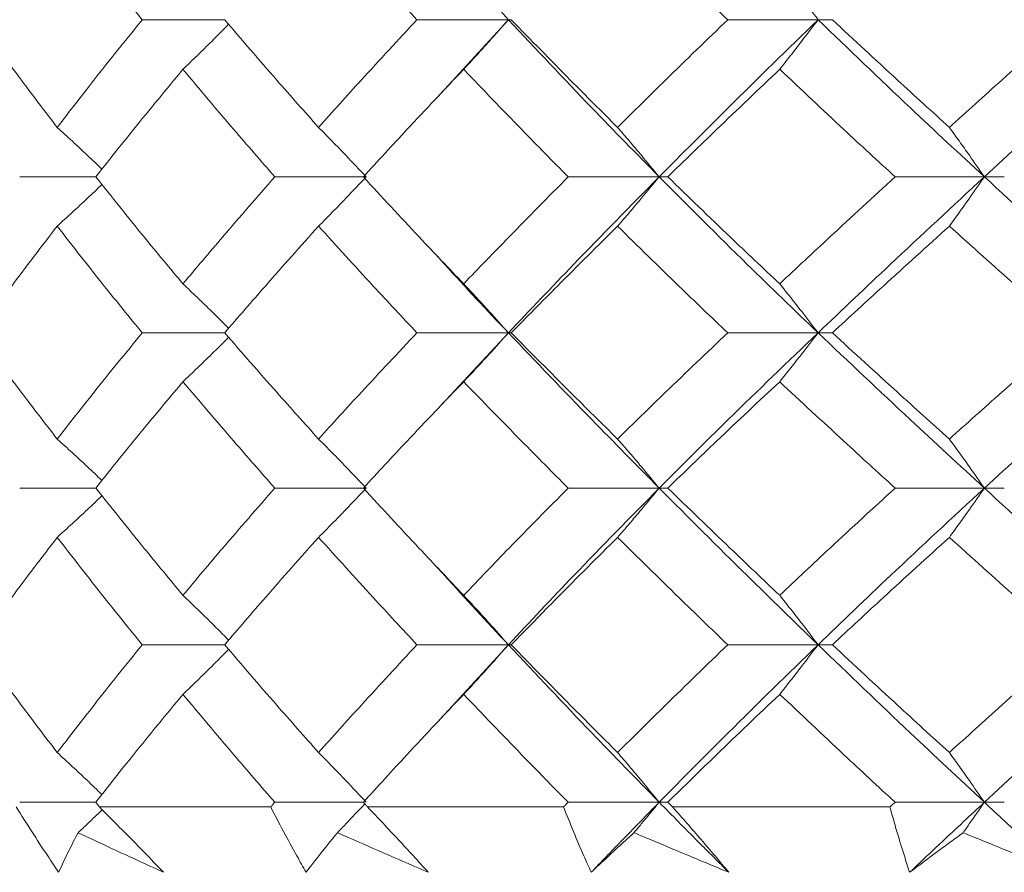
# Model space of a CAD drawing. Header units: inches. Extents: x 1.8 to 28.9, y 1.9 to 20.6.
# Tile 25 of 53: x 16.02 to 16.246, y 9.428 to 9.624. Entities that reach past the tile are written whole.
import ezdxf

# ---------------------------------------------------------------- set-up
doc = ezdxf.new("R2010")
doc.units = ezdxf.units.IN
doc.header["$MEASUREMENT"] = 0

msp = doc.modelspace()

# ---------------------------------------------------------------- linework, layer by layer
at = {"color": 7, "linetype": 'Continuous', "lineweight": 15}
for p, q in [((16.0673, 9.6237), (16.04836, 9.6237)), ((16.13246, 9.6237), (16.11146, 9.6237)), ((16.13246, 9.6237), (16.11609, 9.60584)), ((16.13246, 9.6237), (16.13312, 9.6237)), ((16.20358, 9.6237), (16.18283, 9.6237)), ((16.20358, 9.6237), (16.20686, 9.6237)), ((16.03769, 9.58761), (16.02023, 9.58761)), ((16.09981, 9.58761), (16.07881, 9.58761)), ((16.16709, 9.58761), (16.14618, 9.58761)), ((16.16709, 9.58761), (16.16907, 9.58761)), ((16.24177, 9.58761), (16.22127, 9.58761)), ((16.24177, 9.58761), (16.24635, 9.58761)), ((16.0673, 9.55179), (16.04836, 9.55179)), ((16.13246, 9.55179), (16.11146, 9.55179)), ((16.13246, 9.55179), (16.11609, 9.53419)), ((16.13246, 9.55179), (16.13312, 9.55179)), ((16.20358, 9.55179), (16.18283, 9.55179)), ((16.20358, 9.55179), (16.20686, 9.55179)), ((16.03769, 9.51612), (16.02023, 9.51612)), ((16.09981, 9.51612), (16.07881, 9.51612)), ((16.16709, 9.51612), (16.14618, 9.51612)), ((16.16709, 9.51612), (16.16907, 9.51612)), ((16.24177, 9.51612), (16.22127, 9.51612)), ((16.24177, 9.51612), (16.24635, 9.51612)), ((16.0673, 9.48015), (16.04836, 9.48015)), ((16.13246, 9.48015), (16.11146, 9.48015)), ((16.13246, 9.48015), (16.11609, 9.46228)), ((16.13246, 9.48015), (16.13312, 9.48015)), ((16.20358, 9.48015), (16.18283, 9.48015)), ((16.20358, 9.48015), (16.20686, 9.48015)), ((16.03769, 9.44398), (16.02023, 9.44398)), ((16.09915, 9.44398), (16.07881, 9.44398)), ((16.16709, 9.44398), (16.14618, 9.44398)), ((16.16709, 9.44398), (16.16907, 9.44398)), ((16.24177, 9.44398), (16.22127, 9.44398)), ((16.24177, 9.44398), (16.24635, 9.44398)), ((16.07787, 9.44289), (16.03854, 9.44289)), ((16.14511, 9.44289), (16.10014, 9.44289)), ((16.22009, 9.44289), (16.17018, 9.44289))]:
    msp.add_line(p, q, dxfattribs=at)
for points, knots in [([(16.02884, 9.6485), (16.03241, 9.64387), (16.03878, 9.6356), (16.04543, 9.62734), (16.04836, 9.6237)], [0, 0, 0, 0, 0.560157, 1, 1, 1, 1]), ([(16.08887, 9.6485), (16.09302, 9.64387), (16.10043, 9.6356), (16.10809, 9.62734), (16.11146, 9.6237)], [0, 0, 0, 0, 0.560157, 1, 1, 1, 1]), ([(16.15753, 9.6485), (16.1622, 9.64387), (16.17053, 9.6356), (16.17907, 9.62734), (16.18283, 9.6237)], [0, 0, 0, 0, 0.560157, 1, 1, 1, 1]), ([(16.23373, 9.6485), (16.23884, 9.64387), (16.24795, 9.6356), (16.25725, 9.62734), (16.26134, 9.6237)], [0, 0, 0, 0, 0.560157, 1, 1, 1, 1]), ([(16.12219, 9.63511), (16.12317, 9.63405), (16.12513, 9.63192), (16.12856, 9.62813), (16.13099, 9.62537), (16.13246, 9.6237)], [0, 0, 0, 0, 0.284098, 0.568196, 1, 1, 1, 1]), ([(16.19476, 9.63511), (16.1956, 9.63405), (16.19729, 9.63192), (16.20023, 9.62813), (16.20232, 9.62537), (16.20358, 9.6237)], [0, 0, 0, 0, 0.284098, 0.568196, 1, 1, 1, 1]), ([(16.01044, 9.6237), (16.0138, 9.61908), (16.01979, 9.61083), (16.02607, 9.60259), (16.02884, 9.59897)], [0, 0, 0, 0, 0.560356, 1, 1, 1, 1]), ([(16.04836, 9.6237), (16.04464, 9.61908), (16.038, 9.61083), (16.03164, 9.60259), (16.02884, 9.59897)], [0, 0, 0, 0, 0.560356, 1, 1, 1, 1]), ([(16.05772, 9.61231), (16.05882, 9.61337), (16.06103, 9.61549), (16.06453, 9.61893), (16.06692, 9.62133), (16.06821, 9.62264)], [0, 0, 0, 0, 0.313104, 0.626208, 1, 1, 1, 1]), ([(16.0673, 9.6237), (16.07126, 9.61908), (16.07832, 9.61083), (16.08565, 9.60259), (16.08887, 9.59897)], [0, 0, 0, 0, 0.560356, 1, 1, 1, 1]), ([(16.11146, 9.6237), (16.10718, 9.61908), (16.09953, 9.61083), (16.09213, 9.60259), (16.08887, 9.59897)], [0, 0, 0, 0, 0.560356, 1, 1, 1, 1]), ([(16.12219, 9.61231), (16.12317, 9.61337), (16.12513, 9.61549), (16.12856, 9.61928), (16.13099, 9.62204), (16.13246, 9.6237)], [0, 0, 0, 0, 0.2842111, 0.5684222, 1, 1, 1, 1]), ([(16.13246, 9.6237), (16.1388, 9.61695), (16.1501, 9.6049), (16.16191, 9.59289), (16.16709, 9.58761)], [0, 0, 0, 0, 0.5605943, 1, 1, 1, 1]), ([(16.13312, 9.6237), (16.13762, 9.61908), (16.14564, 9.61083), (16.1539, 9.60259), (16.15753, 9.59897)], [0, 0, 0, 0, 0.560356, 1, 1, 1, 1]), ([(16.18283, 9.6237), (16.17805, 9.61908), (16.16952, 9.61083), (16.16119, 9.60259), (16.15753, 9.59897)], [0, 0, 0, 0, 0.560356, 1, 1, 1, 1]), ([(16.20358, 9.6237), (16.19665, 9.61695), (16.18428, 9.6049), (16.17234, 9.59289), (16.16709, 9.58761)], [0, 0, 0, 0, 0.560594, 1, 1, 1, 1]), ([(16.19476, 9.61231), (16.1956, 9.61337), (16.19729, 9.61549), (16.20023, 9.61928), (16.20232, 9.62204), (16.20358, 9.6237)], [0, 0, 0, 0, 0.2842111, 0.5684222, 1, 1, 1, 1]), ([(16.20358, 9.6237), (16.2106, 9.61695), (16.22312, 9.6049), (16.23608, 9.59289), (16.24177, 9.58761)], [0, 0, 0, 0, 0.5605943, 1, 1, 1, 1]), ([(16.20686, 9.6237), (16.21183, 9.61908), (16.22069, 9.61083), (16.22975, 9.60259), (16.23373, 9.59897)], [0, 0, 0, 0, 0.560356, 1, 1, 1, 1]), ([(16.26134, 9.6237), (16.25614, 9.61908), (16.24685, 9.61083), (16.23774, 9.60259), (16.23373, 9.59897)], [0, 0, 0, 0, 0.5603557, 1, 1, 1, 1]), ([(16.28151, 9.6237), (16.27399, 9.61695), (16.26057, 9.6049), (16.24751, 9.59289), (16.24177, 9.58761)], [0, 0, 0, 0, 0.5605943, 1, 1, 1, 1]), ([(16.05772, 9.61231), (16.0539, 9.60769), (16.0471, 9.59945), (16.04056, 9.59123), (16.03769, 9.58761)], [0, 0, 0, 0, 0.560447, 1, 1, 1, 1]), ([(16.05772, 9.61231), (16.06158, 9.60769), (16.06849, 9.59945), (16.07566, 9.59123), (16.07881, 9.58761)], [0, 0, 0, 0, 0.560447, 1, 1, 1, 1]), ([(16.12219, 9.61231), (16.11782, 9.60769), (16.11003, 9.59945), (16.10247, 9.59123), (16.09915, 9.58761)], [0, 0, 0, 0, 0.560447, 1, 1, 1, 1]), ([(16.12219, 9.61231), (16.12661, 9.60769), (16.13449, 9.59945), (16.14261, 9.59123), (16.14618, 9.58761)], [0, 0, 0, 0, 0.560447, 1, 1, 1, 1]), ([(16.19476, 9.61231), (16.18991, 9.60769), (16.18125, 9.59945), (16.17279, 9.59123), (16.16907, 9.58761)], [0, 0, 0, 0, 0.560447, 1, 1, 1, 1]), ([(16.19476, 9.61231), (16.19966, 9.60769), (16.20839, 9.59945), (16.21734, 9.59123), (16.22127, 9.58761)], [0, 0, 0, 0, 0.560447, 1, 1, 1, 1]), ([(16.02884, 9.59897), (16.03, 9.5979), (16.03232, 9.59578), (16.03575, 9.59259), (16.038, 9.59044), (16.03911, 9.58939)], [0, 0, 0, 0, 0.3366961, 0.6733922, 1, 1, 1, 1]), ([(16.08887, 9.59897), (16.08992, 9.5979), (16.09201, 9.59578), (16.09566, 9.59201), (16.09825, 9.58926), (16.09981, 9.58761)], [0, 0, 0, 0, 0.284599, 0.569198, 1, 1, 1, 1]), ([(16.15753, 9.59897), (16.15845, 9.5979), (16.16028, 9.59578), (16.16347, 9.59201), (16.16573, 9.58926), (16.16709, 9.58761)], [0, 0, 0, 0, 0.284599, 0.569198, 1, 1, 1, 1]), ([(16.23373, 9.59897), (16.2345, 9.5979), (16.23604, 9.59578), (16.23872, 9.59201), (16.24062, 9.58926), (16.24177, 9.58761)], [0, 0, 0, 0, 0.284599, 0.569198, 1, 1, 1, 1]), ([(16.02884, 9.57628), (16.03, 9.57734), (16.03233, 9.57946), (16.03575, 9.58264), (16.038, 9.58479), (16.03911, 9.58584)], [0, 0, 0, 0, 0.33688, 0.67376, 1, 1, 1, 1]), ([(16.03769, 9.58761), (16.04135, 9.58301), (16.04789, 9.57481), (16.05472, 9.56663), (16.05772, 9.56304)], [0, 0, 0, 0, 0.560645, 1, 1, 1, 1]), ([(16.07881, 9.58761), (16.0748, 9.58301), (16.06765, 9.57481), (16.06075, 9.56663), (16.05772, 9.56304)], [0, 0, 0, 0, 0.560645, 1, 1, 1, 1]), ([(16.08887, 9.57628), (16.08992, 9.57734), (16.09202, 9.57946), (16.09567, 9.58322), (16.09825, 9.58596), (16.09981, 9.58761)], [0, 0, 0, 0, 0.284841, 0.569681, 1, 1, 1, 1]), ([(16.09915, 9.58761), (16.10339, 9.58301), (16.11094, 9.57481), (16.11876, 9.56663), (16.12219, 9.56304)], [0, 0, 0, 0, 0.560645, 1, 1, 1, 1]), ([(16.14618, 9.58761), (16.14164, 9.58301), (16.13354, 9.57481), (16.12565, 9.56663), (16.12219, 9.56304)], [0, 0, 0, 0, 0.560645, 1, 1, 1, 1]), ([(16.16709, 9.58761), (16.1605, 9.5809), (16.14873, 9.56893), (16.13742, 9.55702), (16.13246, 9.55179)], [0, 0, 0, 0, 0.5610212, 1, 1, 1, 1]), ([(16.15753, 9.57628), (16.15845, 9.57734), (16.16028, 9.57946), (16.16347, 9.58322), (16.16573, 9.58596), (16.16709, 9.58761)], [0, 0, 0, 0, 0.284841, 0.569681, 1, 1, 1, 1]), ([(16.16709, 9.58761), (16.17379, 9.5809), (16.18572, 9.56893), (16.19813, 9.55702), (16.20358, 9.55179)], [0, 0, 0, 0, 0.561021, 1, 1, 1, 1]), ([(16.16907, 9.58761), (16.17381, 9.58301), (16.18227, 9.57481), (16.19095, 9.56663), (16.19476, 9.56304)], [0, 0, 0, 0, 0.560645, 1, 1, 1, 1]), ([(16.22127, 9.58761), (16.21627, 9.58301), (16.20734, 9.57481), (16.1986, 9.56663), (16.19476, 9.56304)], [0, 0, 0, 0, 0.560645, 1, 1, 1, 1]), ([(16.24177, 9.58761), (16.23452, 9.5809), (16.22162, 9.56893), (16.20908, 9.55702), (16.20358, 9.55179)], [0, 0, 0, 0, 0.5610212, 1, 1, 1, 1]), ([(16.23373, 9.57628), (16.2345, 9.57734), (16.23604, 9.57946), (16.23872, 9.58322), (16.24062, 9.58596), (16.24177, 9.58761)], [0, 0, 0, 0, 0.284841, 0.569681, 1, 1, 1, 1]), ([(16.24177, 9.58761), (16.24909, 9.5809), (16.26215, 9.56893), (16.2756, 9.55702), (16.28151, 9.55179)], [0, 0, 0, 0, 0.5610212, 1, 1, 1, 1]), ([(16.02884, 9.57628), (16.02532, 9.5717), (16.01906, 9.56352), (16.01307, 9.55537), (16.01044, 9.55179)], [0, 0, 0, 0, 0.560736, 1, 1, 1, 1]), ([(16.02884, 9.57628), (16.03241, 9.5717), (16.03878, 9.56352), (16.04544, 9.55537), (16.04836, 9.55179)], [0, 0, 0, 0, 0.560736, 1, 1, 1, 1]), ([(16.08887, 9.57628), (16.08477, 9.5717), (16.07746, 9.56352), (16.0704, 9.55537), (16.0673, 9.55179)], [0, 0, 0, 0, 0.560736, 1, 1, 1, 1]), ([(16.08887, 9.57628), (16.09303, 9.5717), (16.10043, 9.56352), (16.1081, 9.55537), (16.11146, 9.55179)], [0, 0, 0, 0, 0.560736, 1, 1, 1, 1]), ([(16.15753, 9.57628), (16.15291, 9.5717), (16.14467, 9.56352), (16.13664, 9.55537), (16.13312, 9.55179)], [0, 0, 0, 0, 0.560736, 1, 1, 1, 1]), ([(16.15753, 9.57628), (16.1622, 9.5717), (16.17052, 9.56352), (16.17907, 9.55537), (16.18283, 9.55179)], [0, 0, 0, 0, 0.560736, 1, 1, 1, 1]), ([(16.23373, 9.57628), (16.22866, 9.5717), (16.21962, 9.56352), (16.21076, 9.55537), (16.20686, 9.55179)], [0, 0, 0, 0, 0.560736, 1, 1, 1, 1]), ([(16.23373, 9.57628), (16.23884, 9.5717), (16.24795, 9.56352), (16.25725, 9.55537), (16.26134, 9.55179)], [0, 0, 0, 0, 0.560736, 1, 1, 1, 1]), ([(16.1161, 9.56945), (16.11668, 9.56879), (16.12197, 9.56289), (16.12752, 9.55701), (16.13246, 9.55179)], [0, 0, 0, 0, 0.110779, 1, 1, 1, 1]), ([(16.05772, 9.56304), (16.05882, 9.56199), (16.06104, 9.55988), (16.06455, 9.55648), (16.06692, 9.55412), (16.06821, 9.55284)], [0, 0, 0, 0, 0.314579, 0.629159, 1, 1, 1, 1]), ([(16.12219, 9.56304), (16.12318, 9.56199), (16.12515, 9.55988), (16.12857, 9.55614), (16.131, 9.55342), (16.13246, 9.55179)], [0, 0, 0, 0, 0.285509, 0.571018, 1, 1, 1, 1]), ([(16.19476, 9.56304), (16.19561, 9.56199), (16.1973, 9.55988), (16.20024, 9.55614), (16.20233, 9.55342), (16.20358, 9.55179)], [0, 0, 0, 0, 0.285509, 0.571018, 1, 1, 1, 1]), ([(16.01044, 9.55179), (16.01379, 9.54724), (16.01979, 9.53912), (16.02607, 9.53098), (16.02884, 9.5274)], [0, 0, 0, 0, 0.559555, 1, 1, 1, 1]), ([(16.04836, 9.55179), (16.04464, 9.54724), (16.038, 9.53912), (16.03164, 9.53098), (16.02884, 9.5274)], [0, 0, 0, 0, 0.559555, 1, 1, 1, 1]), ([(16.0673, 9.55179), (16.07125, 9.54724), (16.07833, 9.53912), (16.08565, 9.53098), (16.08887, 9.5274)], [0, 0, 0, 0, 0.559555, 1, 1, 1, 1]), ([(16.11146, 9.55179), (16.10718, 9.54724), (16.09953, 9.53912), (16.09213, 9.53098), (16.08887, 9.5274)], [0, 0, 0, 0, 0.559555, 1, 1, 1, 1]), ([(16.12219, 9.54057), (16.12318, 9.54162), (16.12515, 9.54372), (16.12858, 9.54745), (16.131, 9.55016), (16.13246, 9.55179)], [0, 0, 0, 0, 0.285861, 0.571724, 1, 1, 1, 1]), ([(16.13246, 9.55179), (16.13879, 9.54515), (16.15012, 9.53329), (16.1619, 9.52138), (16.16709, 9.51612)], [0, 0, 0, 0, 0.559075, 1, 1, 1, 1]), ([(16.13312, 9.55179), (16.13761, 9.54724), (16.14565, 9.53912), (16.1539, 9.53098), (16.15753, 9.5274)], [0, 0, 0, 0, 0.559555, 1, 1, 1, 1]), ([(16.18283, 9.55179), (16.17805, 9.54724), (16.16951, 9.53912), (16.16119, 9.53098), (16.15753, 9.5274)], [0, 0, 0, 0, 0.559555, 1, 1, 1, 1]), ([(16.20358, 9.55179), (16.19665, 9.54515), (16.18426, 9.53329), (16.17235, 9.52138), (16.16709, 9.51612)], [0, 0, 0, 0, 0.559075, 1, 1, 1, 1]), ([(16.19476, 9.54057), (16.19561, 9.54162), (16.1973, 9.54372), (16.20025, 9.54745), (16.20233, 9.55016), (16.20358, 9.55179)], [0, 0, 0, 0, 0.285861, 0.571724, 1, 1, 1, 1]), ([(16.20358, 9.55179), (16.21059, 9.54515), (16.22314, 9.53329), (16.23607, 9.52138), (16.24177, 9.51612)], [0, 0, 0, 0, 0.559075, 1, 1, 1, 1]), ([(16.20686, 9.55179), (16.21183, 9.54724), (16.22069, 9.53912), (16.22974, 9.53098), (16.23373, 9.5274)], [0, 0, 0, 0, 0.559555, 1, 1, 1, 1]), ([(16.26134, 9.55179), (16.25614, 9.54724), (16.24684, 9.53912), (16.23774, 9.53098), (16.23373, 9.5274)], [0, 0, 0, 0, 0.559555, 1, 1, 1, 1]), ([(16.28151, 9.55179), (16.274, 9.54515), (16.26056, 9.53329), (16.24752, 9.52138), (16.24177, 9.51612)], [0, 0, 0, 0, 0.559075, 1, 1, 1, 1]), ([(16.05772, 9.54057), (16.05883, 9.54162), (16.06105, 9.54373), (16.06455, 9.54711), (16.06693, 9.54947), (16.06821, 9.55074)], [0, 0, 0, 0, 0.314918, 0.629837, 1, 1, 1, 1]), ([(16.05772, 9.54057), (16.05391, 9.53602), (16.04709, 9.52789), (16.04056, 9.51972), (16.03769, 9.51612)], [0, 0, 0, 0, 0.559215, 1, 1, 1, 1]), ([(16.05772, 9.54057), (16.06158, 9.53602), (16.06849, 9.52789), (16.07566, 9.51972), (16.07881, 9.51612)], [0, 0, 0, 0, 0.5592153, 1, 1, 1, 1]), ([(16.12219, 9.54057), (16.11783, 9.53602), (16.11002, 9.52789), (16.10247, 9.51972), (16.09915, 9.51612)], [0, 0, 0, 0, 0.5592153, 1, 1, 1, 1]), ([(16.12219, 9.54057), (16.1266, 9.53602), (16.1345, 9.52789), (16.14261, 9.51972), (16.14618, 9.51612)], [0, 0, 0, 0, 0.559215, 1, 1, 1, 1]), ([(16.19476, 9.54057), (16.18991, 9.53602), (16.18124, 9.52789), (16.17279, 9.51972), (16.16907, 9.51612)], [0, 0, 0, 0, 0.559215, 1, 1, 1, 1]), ([(16.19476, 9.54057), (16.19965, 9.53602), (16.2084, 9.52789), (16.21733, 9.51972), (16.22127, 9.51612)], [0, 0, 0, 0, 0.559215, 1, 1, 1, 1]), ([(16.02884, 9.5274), (16.03, 9.52634), (16.03233, 9.52423), (16.03576, 9.52107), (16.03801, 9.51893), (16.03911, 9.51789)], [0, 0, 0, 0, 0.3375291, 0.6750582, 1, 1, 1, 1]), ([(16.08887, 9.5274), (16.08992, 9.52634), (16.09202, 9.52424), (16.09567, 9.52049), (16.09826, 9.51776), (16.09981, 9.51612)], [0, 0, 0, 0, 0.285309, 0.570618, 1, 1, 1, 1]), ([(16.15753, 9.5274), (16.15845, 9.52634), (16.16029, 9.52424), (16.16348, 9.52049), (16.16574, 9.51776), (16.16709, 9.51612)], [0, 0, 0, 0, 0.285309, 0.570618, 1, 1, 1, 1]), ([(16.23373, 9.5274), (16.2345, 9.52634), (16.23604, 9.52424), (16.23873, 9.52049), (16.24063, 9.51776), (16.24177, 9.51612)], [0, 0, 0, 0, 0.285309, 0.570618, 1, 1, 1, 1]), ([(16.03769, 9.51612), (16.04135, 9.51154), (16.0479, 9.50335), (16.05471, 9.49513), (16.05772, 9.49151)], [0, 0, 0, 0, 0.559413, 1, 1, 1, 1]), ([(16.07881, 9.51612), (16.07481, 9.51154), (16.06764, 9.50335), (16.06075, 9.49513), (16.05772, 9.49151)], [0, 0, 0, 0, 0.559413, 1, 1, 1, 1]), ([(16.08887, 9.50481), (16.08992, 9.50587), (16.09202, 9.50799), (16.09567, 9.51175), (16.09825, 9.51448), (16.09981, 9.51612)], [0, 0, 0, 0, 0.285003, 0.570006, 1, 1, 1, 1]), ([(16.09915, 9.51612), (16.10338, 9.51154), (16.11095, 9.50335), (16.11875, 9.49513), (16.12219, 9.49151)], [0, 0, 0, 0, 0.559413, 1, 1, 1, 1]), ([(16.14618, 9.51612), (16.14164, 9.51154), (16.13353, 9.50335), (16.12566, 9.49513), (16.12219, 9.49151)], [0, 0, 0, 0, 0.559413, 1, 1, 1, 1]), ([(16.16709, 9.51612), (16.1605, 9.50943), (16.14871, 9.49746), (16.13743, 9.48544), (16.13246, 9.48015)], [0, 0, 0, 0, 0.559203, 1, 1, 1, 1]), ([(16.15753, 9.50481), (16.15845, 9.50587), (16.16028, 9.50799), (16.16347, 9.51175), (16.16573, 9.51448), (16.16709, 9.51612)], [0, 0, 0, 0, 0.285003, 0.570006, 1, 1, 1, 1]), ([(16.16709, 9.51612), (16.17378, 9.50943), (16.18574, 9.49746), (16.19812, 9.48544), (16.20358, 9.48015)], [0, 0, 0, 0, 0.5592027, 1, 1, 1, 1]), ([(16.16907, 9.51612), (16.17381, 9.51154), (16.18228, 9.50335), (16.19094, 9.49513), (16.19476, 9.49151)], [0, 0, 0, 0, 0.559413, 1, 1, 1, 1]), ([(16.22127, 9.51612), (16.21627, 9.51154), (16.20733, 9.50335), (16.19861, 9.49513), (16.19476, 9.49151)], [0, 0, 0, 0, 0.559413, 1, 1, 1, 1]), ([(16.24177, 9.51612), (16.23453, 9.50943), (16.22159, 9.49746), (16.20909, 9.48544), (16.20358, 9.48015)], [0, 0, 0, 0, 0.559203, 1, 1, 1, 1]), ([(16.23373, 9.50481), (16.2345, 9.50587), (16.23604, 9.50799), (16.23872, 9.51175), (16.24062, 9.51448), (16.24177, 9.51612)], [0, 0, 0, 0, 0.2850029, 0.5700059, 1, 1, 1, 1]), ([(16.24177, 9.51612), (16.24908, 9.50943), (16.26217, 9.49746), (16.27559, 9.48544), (16.28151, 9.48015)], [0, 0, 0, 0, 0.559203, 1, 1, 1, 1]), ([(16.02884, 9.50481), (16.03, 9.50587), (16.03233, 9.50799), (16.03575, 9.51116), (16.038, 9.5133), (16.03911, 9.51436)], [0, 0, 0, 0, 0.337093, 0.674187, 1, 1, 1, 1]), ([(16.02884, 9.50481), (16.02533, 9.50022), (16.01905, 9.492), (16.01307, 9.48377), (16.01044, 9.48015)], [0, 0, 0, 0, 0.559504, 1, 1, 1, 1]), ([(16.02884, 9.50481), (16.03241, 9.50022), (16.03879, 9.492), (16.04543, 9.48377), (16.04836, 9.48015)], [0, 0, 0, 0, 0.559504, 1, 1, 1, 1]), ([(16.08887, 9.50481), (16.08478, 9.50022), (16.07746, 9.492), (16.0704, 9.48377), (16.0673, 9.48015)], [0, 0, 0, 0, 0.559504, 1, 1, 1, 1]), ([(16.08887, 9.50481), (16.09302, 9.50022), (16.10044, 9.492), (16.10809, 9.48377), (16.11146, 9.48015)], [0, 0, 0, 0, 0.559504, 1, 1, 1, 1]), ([(16.15753, 9.50481), (16.15292, 9.50022), (16.14466, 9.492), (16.13665, 9.48377), (16.13312, 9.48015)], [0, 0, 0, 0, 0.559504, 1, 1, 1, 1]), ([(16.15753, 9.50481), (16.1622, 9.50022), (16.17053, 9.492), (16.17907, 9.48377), (16.18283, 9.48015)], [0, 0, 0, 0, 0.559504, 1, 1, 1, 1]), ([(16.23373, 9.50481), (16.22866, 9.50022), (16.21961, 9.492), (16.21076, 9.48377), (16.20686, 9.48015)], [0, 0, 0, 0, 0.559504, 1, 1, 1, 1]), ([(16.23373, 9.50481), (16.23883, 9.50022), (16.24796, 9.492), (16.25725, 9.48377), (16.26134, 9.48015)], [0, 0, 0, 0, 0.559504, 1, 1, 1, 1]), ([(16.11609, 9.49796), (16.11667, 9.49731), (16.12197, 9.49139), (16.12752, 9.48545), (16.13246, 9.48015)], [0, 0, 0, 0, 0.108599, 1, 1, 1, 1]), ([(16.05772, 9.49151), (16.05882, 9.49045), (16.06103, 9.48833), (16.06454, 9.48491), (16.06692, 9.48251), (16.06821, 9.48121)], [0, 0, 0, 0, 0.313439, 0.626878, 1, 1, 1, 1]), ([(16.12219, 9.49151), (16.12317, 9.49045), (16.12514, 9.48833), (16.12857, 9.48456), (16.131, 9.4818), (16.13246, 9.48015)], [0, 0, 0, 0, 0.284475, 0.568949, 1, 1, 1, 1]), ([(16.19476, 9.49151), (16.1956, 9.49045), (16.19729, 9.48833), (16.20024, 9.48456), (16.20232, 9.4818), (16.20358, 9.48015)], [0, 0, 0, 0, 0.284475, 0.568949, 1, 1, 1, 1]), ([(16.01044, 9.48015), (16.01379, 9.47553), (16.01979, 9.46728), (16.02607, 9.45903), (16.02884, 9.45539)], [0, 0, 0, 0, 0.559703, 1, 1, 1, 1]), ([(16.04836, 9.48015), (16.04464, 9.47553), (16.038, 9.46728), (16.03164, 9.45903), (16.02884, 9.45539)], [0, 0, 0, 0, 0.559703, 1, 1, 1, 1]), ([(16.0673, 9.48015), (16.07125, 9.47553), (16.07833, 9.46728), (16.08565, 9.45903), (16.08887, 9.45539)], [0, 0, 0, 0, 0.559703, 1, 1, 1, 1]), ([(16.11146, 9.48015), (16.10718, 9.47553), (16.09953, 9.46728), (16.09213, 9.45903), (16.08887, 9.45539)], [0, 0, 0, 0, 0.559703, 1, 1, 1, 1]), ([(16.12219, 9.46876), (16.12317, 9.46982), (16.12513, 9.47195), (16.12856, 9.47573), (16.13099, 9.47849), (16.13246, 9.48015)], [0, 0, 0, 0, 0.284297, 0.568594, 1, 1, 1, 1]), ([(16.13246, 9.48015), (16.13879, 9.4734), (16.15011, 9.46136), (16.1619, 9.44929), (16.16709, 9.44398)], [0, 0, 0, 0, 0.559631, 1, 1, 1, 1]), ([(16.13312, 9.48015), (16.13761, 9.47553), (16.14565, 9.46728), (16.1539, 9.45903), (16.15753, 9.45539)], [0, 0, 0, 0, 0.559703, 1, 1, 1, 1]), ([(16.18283, 9.48015), (16.17805, 9.47553), (16.16951, 9.46728), (16.16119, 9.45903), (16.15753, 9.45539)], [0, 0, 0, 0, 0.559703, 1, 1, 1, 1]), ([(16.20358, 9.48015), (16.19665, 9.4734), (16.18427, 9.46136), (16.17234, 9.44929), (16.16709, 9.44398)], [0, 0, 0, 0, 0.5596306, 1, 1, 1, 1]), ([(16.19476, 9.46876), (16.1956, 9.46982), (16.19729, 9.47195), (16.20023, 9.47573), (16.20232, 9.47849), (16.20358, 9.48015)], [0, 0, 0, 0, 0.2842971, 0.5685943, 1, 1, 1, 1]), ([(16.20358, 9.48015), (16.2106, 9.4734), (16.22314, 9.46136), (16.23607, 9.44929), (16.24177, 9.44398)], [0, 0, 0, 0, 0.559631, 1, 1, 1, 1]), ([(16.20686, 9.48015), (16.21183, 9.47553), (16.22069, 9.46728), (16.22974, 9.45903), (16.23373, 9.45539)], [0, 0, 0, 0, 0.559703, 1, 1, 1, 1]), ([(16.26134, 9.48015), (16.25614, 9.47553), (16.24685, 9.46728), (16.23774, 9.45903), (16.23373, 9.45539)], [0, 0, 0, 0, 0.559703, 1, 1, 1, 1]), ([(16.28151, 9.48015), (16.27399, 9.4734), (16.26056, 9.46136), (16.24751, 9.44929), (16.24177, 9.44398)], [0, 0, 0, 0, 0.559631, 1, 1, 1, 1]), ([(16.05772, 9.46876), (16.05882, 9.46982), (16.06103, 9.47195), (16.06453, 9.47538), (16.06692, 9.47778), (16.06821, 9.47909)], [0, 0, 0, 0, 0.313206, 0.626411, 1, 1, 1, 1]), ([(16.05772, 9.46876), (16.0539, 9.46414), (16.0471, 9.45588), (16.04056, 9.44761), (16.03769, 9.44398)], [0, 0, 0, 0, 0.559794, 1, 1, 1, 1]), ([(16.05772, 9.46876), (16.06158, 9.46414), (16.06849, 9.45588), (16.07566, 9.44761), (16.07881, 9.44398)], [0, 0, 0, 0, 0.559794, 1, 1, 1, 1]), ([(16.12219, 9.46876), (16.11782, 9.46414), (16.11002, 9.45588), (16.10247, 9.44761), (16.09915, 9.44398)], [0, 0, 0, 0, 0.559794, 1, 1, 1, 1]), ([(16.12219, 9.46876), (16.12661, 9.46414), (16.13449, 9.45588), (16.14261, 9.44761), (16.14618, 9.44398)], [0, 0, 0, 0, 0.559794, 1, 1, 1, 1]), ([(16.19476, 9.46876), (16.18991, 9.46414), (16.18124, 9.45588), (16.17279, 9.44761), (16.16907, 9.44398)], [0, 0, 0, 0, 0.559794, 1, 1, 1, 1]), ([(16.19476, 9.46876), (16.19966, 9.46414), (16.2084, 9.45588), (16.21733, 9.44761), (16.22127, 9.44398)], [0, 0, 0, 0, 0.559794, 1, 1, 1, 1]), ([(16.02884, 9.45539), (16.03, 9.45433), (16.03232, 9.4522), (16.03574, 9.44899), (16.03799, 9.44683), (16.03911, 9.44576)], [0, 0, 0, 0, 0.336048, 0.672096, 1, 1, 1, 1]), ([(16.08887, 9.45539), (16.08992, 9.45433), (16.09201, 9.4522), (16.09566, 9.44841), (16.09825, 9.44564), (16.09981, 9.44398)], [0, 0, 0, 0, 0.28405, 0.568101, 1, 1, 1, 1]), ([(16.15753, 9.45539), (16.15845, 9.45433), (16.16027, 9.4522), (16.16347, 9.44841), (16.16573, 9.44564), (16.16709, 9.44398)], [0, 0, 0, 0, 0.28405, 0.568101, 1, 1, 1, 1]), ([(16.23373, 9.45539), (16.2345, 9.45433), (16.23603, 9.4522), (16.23872, 9.44841), (16.24062, 9.44564), (16.24177, 9.44398)], [0, 0, 0, 0, 0.2840503, 0.5681006, 1, 1, 1, 1]), ([(16.03769, 9.44398), (16.03785, 9.44377), (16.03813, 9.44341), (16.03842, 9.44305), (16.03854, 9.44289)], [0, 0, 0, 0, 0.559995, 1, 1, 1, 1]), ([(16.07881, 9.44398), (16.07864, 9.44377), (16.07832, 9.44341), (16.07801, 9.44305), (16.07787, 9.44289)], [0, 0, 0, 0, 0.559995, 1, 1, 1, 1]), ([(16.09318, 9.43698), (16.09383, 9.43765), (16.09594, 9.43984), (16.09802, 9.44207), (16.09947, 9.44362)], [0, 0, 0, 0, 0.305447, 1, 1, 1, 1]), ([(16.09915, 9.44398), (16.09933, 9.44377), (16.09966, 9.44341), (16.09999, 9.44305), (16.10014, 9.44289)], [0, 0, 0, 0, 0.559995, 1, 1, 1, 1]), ([(16.14618, 9.44398), (16.14598, 9.44377), (16.14563, 9.44341), (16.14527, 9.44305), (16.14511, 9.44289)], [0, 0, 0, 0, 0.559995, 1, 1, 1, 1]), ([(16.16709, 9.44398), (16.16415, 9.44097), (16.1589, 9.43561), (16.15375, 9.43025), (16.15148, 9.42789)], [0, 0, 0, 0, 0.559972, 1, 1, 1, 1]), ([(16.1613, 9.43698), (16.16186, 9.43765), (16.16381, 9.43996), (16.16573, 9.44231), (16.16709, 9.44398)], [0, 0, 0, 0, 0.289943, 1, 1, 1, 1]), ([(16.16709, 9.44398), (16.17005, 9.44097), (16.17534, 9.43561), (16.18071, 9.43025), (16.18307, 9.42789)], [0, 0, 0, 0, 0.559972, 1, 1, 1, 1]), ([(16.16907, 9.44398), (16.16928, 9.44377), (16.16965, 9.44341), (16.17001, 9.44305), (16.17018, 9.44289)], [0, 0, 0, 0, 0.5599954, 1, 1, 1, 1]), ([(16.22127, 9.44398), (16.22105, 9.44377), (16.22066, 9.44341), (16.22026, 9.44305), (16.22009, 9.44289)], [0, 0, 0, 0, 0.559995, 1, 1, 1, 1]), ([(16.24177, 9.44398), (16.23854, 9.44097), (16.23279, 9.43561), (16.22711, 9.43025), (16.22461, 9.42789)], [0, 0, 0, 0, 0.559972, 1, 1, 1, 1]), ([(16.2369, 9.43698), (16.23737, 9.43765), (16.239, 9.43996), (16.24062, 9.44231), (16.24177, 9.44398)], [0, 0, 0, 0, 0.289943, 1, 1, 1, 1]), ([(16.24177, 9.44398), (16.24501, 9.44097), (16.25079, 9.43561), (16.25665, 9.43025), (16.25923, 9.42789)], [0, 0, 0, 0, 0.559972, 1, 1, 1, 1]), ([(16.02915, 9.42789), (16.02832, 9.42914), (16.02623, 9.43228), (16.02297, 9.43728), (16.0206, 9.44102), (16.01942, 9.44289)], [0, 0, 0, 0, 0.249909, 0.624893, 1, 1, 1, 1]), ([(16.03362, 9.43698), (16.03434, 9.43765), (16.0362, 9.43939), (16.03804, 9.44116), (16.03917, 9.44225)], [0, 0, 0, 0, 0.384222, 1, 1, 1, 1]), ([(16.03854, 9.44289), (16.04102, 9.4404), (16.04474, 9.43666), (16.04963, 9.43166), (16.05205, 9.42915), (16.05325, 9.42789)], [0, 0, 0, 0, 0.49985, 0.749906, 1, 1, 1, 1]), ([(16.08598, 9.42789), (16.08528, 9.42914), (16.08352, 9.43228), (16.08079, 9.43728), (16.07884, 9.44102), (16.07787, 9.44289)], [0, 0, 0, 0, 0.249909, 0.624893, 1, 1, 1, 1]), ([(16.10014, 9.44289), (16.10249, 9.4404), (16.10602, 9.43666), (16.11064, 9.43166), (16.11291, 9.42915), (16.11405, 9.42789)], [0, 0, 0, 0, 0.49985, 0.749906, 1, 1, 1, 1]), ([(16.15148, 9.42789), (16.15092, 9.42914), (16.14951, 9.43228), (16.14737, 9.43728), (16.14587, 9.44102), (16.14511, 9.44289)], [0, 0, 0, 0, 0.249909, 0.624893, 1, 1, 1, 1]), ([(16.17018, 9.44289), (16.17237, 9.4404), (16.17565, 9.43666), (16.17992, 9.43166), (16.18202, 9.42915), (16.18307, 9.42789)], [0, 0, 0, 0, 0.49985, 0.749906, 1, 1, 1, 1]), ([(16.22461, 9.42789), (16.2242, 9.42914), (16.22318, 9.43228), (16.22165, 9.43728), (16.22061, 9.44102), (16.22009, 9.44289)], [0, 0, 0, 0, 0.249909, 0.624893, 1, 1, 1, 1]), ([(16.03362, 9.43698), (16.03326, 9.43627), (16.03168, 9.43324), (16.03025, 9.43022), (16.02915, 9.42789)], [0, 0, 0, 0, 0.231715, 1, 1, 1, 1]), ([(16.05325, 9.42789), (16.05035, 9.42922), (16.04456, 9.43189), (16.03803, 9.43492), (16.03439, 9.43662), (16.03362, 9.43698)], [0, 0, 0, 0, 0.440572, 0.881144, 1, 1, 1, 1]), ([(16.09318, 9.43698), (16.09261, 9.43627), (16.09012, 9.43324), (16.08778, 9.43022), (16.08598, 9.42789)], [0, 0, 0, 0, 0.231715, 1, 1, 1, 1]), ([(16.11405, 9.42789), (16.11097, 9.42922), (16.10482, 9.43189), (16.09788, 9.43492), (16.09401, 9.43662), (16.09318, 9.43698)], [0, 0, 0, 0, 0.440572, 0.881144, 1, 1, 1, 1]), ([(16.1613, 9.43698), (16.16052, 9.43627), (16.15717, 9.43324), (16.15395, 9.43022), (16.15148, 9.42789)], [0, 0, 0, 0, 0.231715, 1, 1, 1, 1]), ([(16.18307, 9.42789), (16.17987, 9.42922), (16.17345, 9.43189), (16.16621, 9.43492), (16.16216, 9.43662), (16.1613, 9.43698)], [0, 0, 0, 0, 0.440572, 0.881144, 1, 1, 1, 1]), ([(16.2369, 9.43698), (16.23593, 9.43627), (16.23176, 9.43324), (16.22772, 9.43022), (16.22461, 9.42789)], [0, 0, 0, 0, 0.231715, 1, 1, 1, 1]), ([(16.25923, 9.42789), (16.25595, 9.42922), (16.24938, 9.43189), (16.24194, 9.43492), (16.23778, 9.43662), (16.2369, 9.43698)], [0, 0, 0, 0, 0.440572, 0.881144, 1, 1, 1, 1])]:
    msp.add_open_spline(points, degree=3, knots=knots, dxfattribs=at)

doc.saveas('drawing.dxf')
